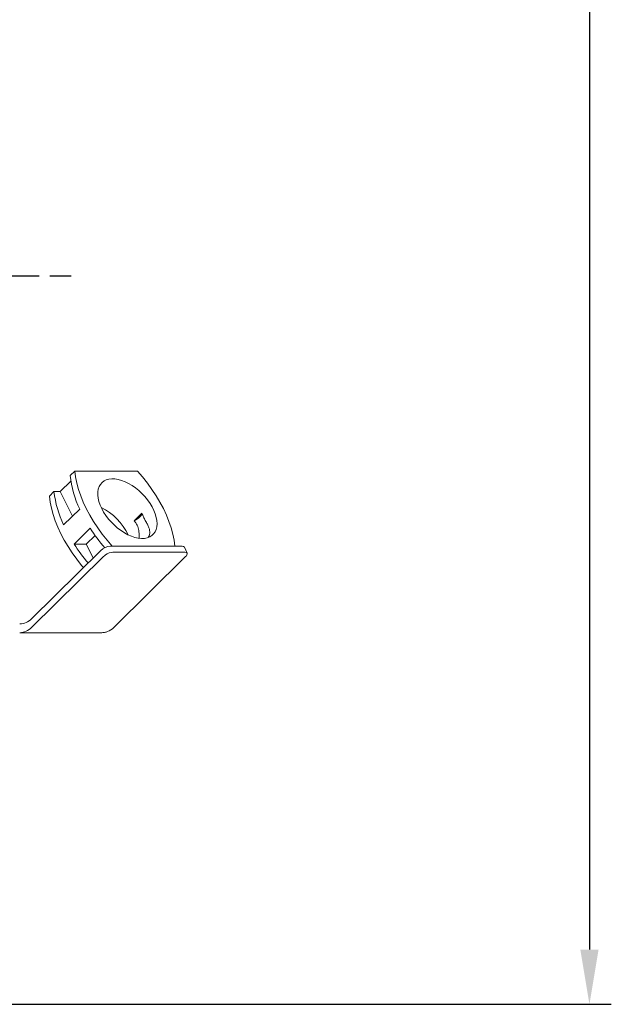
# Model space of a CAD drawing. Header units: millimetres. Extents: x 2665 to 40538, y 289 to 6965.
# Tile 43 of 68: x 8302 to 8707, y 1859 to 2534. Entities that reach past the tile are written whole.
import ezdxf

# ---------------------------------------------------------------- set-up
doc = ezdxf.new("R2010")
doc.units = ezdxf.units.MM
doc.header["$LTSCALE"] = 10
doc.linetypes.add('AM_ISO08W050x2', pattern=[9, 6, -0.75, 1.5, -0.75])
doc.linetypes.add('CENTER2', pattern=[1.125, 0.75, -0.125, 0.125, -0.125])
doc.layers.add('CEN', color=1, linetype='CENTER2', lineweight=25)
doc.layers.add('도면층1', color=1, linetype='Continuous')
doc.styles.add('HHI_Dims', font='simplex.shx', dxfattribs={"width": 0.8, "bigfont": 'whgtxt.shx'})
doc.dimstyles.new('HHI_Standard$0', dxfattribs={"dimtxt": 2.8, "dimasz": 2.5, "dimexe": 1, "dimexo": 1, "dimgap": 1.5, "dimtad": 1, "dimdsep": 46, "dimtxsty": 'HHI_Dims', "dimcen": 0, "dimclrd": 1, "dimclre": 1, "dimclrt": 1, "dimadec": 0, "dimazin": 2, "dimtp": 0.1, "dimtm": 0.1, "dimtfac": 0.65, "dimtmove": 0, "dimatfit": 3, "dimldrblk": 'OPEN30', "dimfxl": 1, "dimlwd": -1, "dimlwe": -1, "dimarcsym": 1})

# ---------------------------------------------------------------- blocks, each defined once
blk = doc.blocks.new('*D7')
at = {"layer": 'Defpoints', "color": 0, "transparency": 16777216}
for p in [(8093.84, 3653.59), (8258.84, 1858.59), (8692.46, 1858.59)]:
    blk.add_point(p, dxfattribs=at)
at = {"layer": '도면층1', "color": 1, "transparency": 16777216}
for p, q in [((8108.84, 3653.59), (8358.59, 3653.59)), ((8361.09, 3653.59), (8707.46, 3653.59)), ((8692.46, 3616.09), (8692.46, 1896.09)), ((8273.84, 1858.59), (8707.46, 1858.59))]:
    blk.add_line(p, q, dxfattribs=at)
for points in [[(8686.21, 3616.09), (8698.71, 3616.09), (8692.46, 3653.59)], [(8686.21, 1896.09), (8698.71, 1896.09), (8692.46, 1858.59)]]:
    blk.add_solid(points, dxfattribs=at)
at = {"layer": '도면층1', "color": 1, "transparency": 16777216, "insert": (8648.96, 2756.09), "char_height": 42, "attachment_point": 5, "rotation": 90, "style": 'HHI_Dims'}
blk.add_mtext('1795', dxfattribs=at)
blk = doc.blocks.new('_Open30')
at = {"color": 0, "linetype": 'ByBlock', "lineweight": -2}
for p, q in [((-1, 0.268), (0, 0)), ((0, 0), (-1, -0.268)), ((0, 0), (-1, 0))]:
    blk.add_line(p, q, dxfattribs=at)
blk = doc.blocks.new('front')
at = {"color": 7, "linetype": 'Continuous', "lineweight": 15}
for p, q in [((19219.65, 1323.56), (19222.84, 1326.71)), ((19222.84, 1326.71), (19265.91, 1326.71)), ((19220.14, 1319.83), (19212.88, 1312.66)), ((19205.41, 1309.5), (19208.6, 1312.66)), ((19212.88, 1312.66), (19208.6, 1312.66)), ((19221.28, 1295.75), (19212.88, 1312.66)), ((19215.17, 1289.72), (19226.21, 1300.62)), ((19263.68, 1292.63), (19268.84, 1297.71)), ((19222.36, 1276.62), (19233.41, 1287.51)), ((19230.78, 1276.62), (19236.79, 1282.54)), ((19193.21, 1225.38), (19240.69, 1272.23)), ((19222.36, 1276.62), (19230.78, 1276.62)), ((19230.78, 1276.62), (19235.5, 1267.12)), ((19247.12, 1275.1), (19296.44, 1275.1)), ((19291.56, 1275.1), (19248.48, 1275.1)), ((19248.97, 1271.03), (19298.29, 1271.03)), ((19299.88, 1270.33), (19298.03, 1274.43)), ((19242.57, 1268.09), (19193.21, 1219.38)), ((19298.93, 1268.09), (19249.57, 1219.38)), ((19240.88, 1215.76), (19185.07, 1215.76))]:
    blk.add_line(p, q, dxfattribs=at)
at = {"color": 7, "linetype": 'Continuous', "lineweight": 15, "flags": 128}
for points in [[(19248.48, 1275.1), (19244.97, 1279.2), (19241.67, 1283.4), (19238.58, 1287.7), (19235.72, 1292.06), (19233.12, 1296.47), (19230.78, 1300.91), (19228.71, 1305.34), (19226.93, 1309.75), (19225.45, 1314.12), (19224.27, 1318.41), (19223.4, 1322.62), (19222.84, 1326.71)], [(19265.91, 1326.71), (19269.42, 1322.62), (19272.73, 1318.41), (19275.82, 1314.12), (19278.68, 1309.75), (19281.28, 1305.34), (19283.62, 1300.91), (19285.69, 1296.47), (19287.47, 1292.06), (19288.95, 1287.7), (19290.13, 1283.4), (19291, 1279.2), (19291.56, 1275.1)], [(19241.35, 1300.91), (19240.27, 1303.33), (19239.45, 1305.72), (19238.91, 1308.04), (19238.64, 1310.26), (19238.67, 1312.35), (19238.98, 1314.28), (19239.56, 1316.02), (19240.42, 1317.55), (19241.55, 1318.84), (19242.91, 1319.89), (19244.5, 1320.66), (19246.3, 1321.16), (19248.27, 1321.38), (19250.39, 1321.31), (19252.63, 1320.95), (19254.96, 1320.31), (19257.35, 1319.4), (19259.76, 1318.22), (19262.16, 1316.81), (19264.51, 1315.17), (19266.79, 1313.33), (19268.95, 1311.32), (19270.98, 1309.16), (19272.84, 1306.89), (19274.5, 1304.53), (19275.94, 1302.12), (19277.15, 1299.69), (19278.1, 1297.29), (19278.78, 1294.93), (19279.18, 1292.65), (19279.3, 1290.49), (19279.14, 1288.48), (19278.69, 1286.64), (19277.96, 1285.01), (19276.97, 1283.59), (19275.72, 1282.42), (19274.24, 1281.51), (19272.55, 1280.87), (19270.66, 1280.51), (19268.61, 1280.44), (19266.42, 1280.65), (19264.13, 1281.15), (19261.77, 1281.93), (19259.37, 1282.97), (19256.96, 1284.27), (19254.58, 1285.8), (19252.26, 1287.54), (19250.04, 1289.47), (19247.94, 1291.56), (19245.99, 1293.78), (19244.23, 1296.1), (19242.67, 1298.49), (19241.35, 1300.91)], [(19228.79, 1260.49), (19227.54, 1261.99), (19224.23, 1266.19), (19221.14, 1270.49), (19218.28, 1274.85), (19215.68, 1279.27), (19213.34, 1283.7), (19211.27, 1288.13), (19209.49, 1292.55), (19208.01, 1296.91), (19206.83, 1301.21), (19205.96, 1305.41), (19205.41, 1309.5)], [(19268.84, 1297.71), (19268.8, 1297.16), (19268.56, 1296.54), (19268.11, 1295.87), (19267.49, 1295.17), (19266.7, 1294.48), (19265.79, 1293.8), (19264.77, 1293.18), (19263.68, 1292.63)]]:
    blk.add_lwpolyline(points, dxfattribs=at)
at = {"color": 7, "linetype": 'Continuous', "lineweight": 15}
for centre, radius, start, end in [((19292.46, 1331.99), 73.3, 186.61066, 205.34296), ((19281.41, 1321.1), 73.3, 186.61066, 205.34296), ((19222.95, 1265.37), 40.56, 25.6052, 63.63175), ((19336.73, 1354.1), 122.92, 212.80033, 220.60895), ((19325.06, 1342.74), 122.15, 212.77807, 220.35921), ((19184.77, 1233.4), 11.64, 271.45963, 316.45498), ((19184.77, 1227.4), 11.64, 271.45963, 316.45498), ((19240.35, 1228.54), 13, 292.73362, 315.21139)]:
    blk.add_arc(centre, radius, start, end, dxfattribs=at)
for centre, major_axis, ratio, start_param, end_param in [((19244.21, 1272.23), (4.48, 2.23), 0.404071, 0.682228, 2.253024), ((19246.11, 1268.05), (4.43, 2.34), 0.419187, 0.67177, 1.880119), ((19293.53, 1272.23), (4.48, 2.23), 0.404071, 6.268451, 6.965413), ((19295.43, 1268.05), (4.43, 2.34), 0.419187, 5.746606, 6.954955), ((19246.09, 1268.09), (4.48, 2.23), 0.404071, 1.890577, 2.253024), ((19295.41, 1268.09), (4.48, 2.23), 0.404071, 5.394617, 5.757064)]:
    blk.add_ellipse(centre, major_axis=major_axis, ratio=ratio, start_param=start_param, end_param=end_param, dxfattribs=at)
for points, knots in [([(19268.84, 1297.71), (19269.24, 1296.86), (19270.03, 1295.15), (19271.35, 1292.57), (19272.71, 1290.12), (19273.75, 1287.88), (19274.3, 1285.86), (19274.3, 1283.83), (19274.01, 1282.3), (19273.42, 1281.34), (19273.37, 1281.26)], [0, 0, 0, 0, 0.124894, 0.249712, 0.413455, 0.577493, 0.70501, 0.832281, 0.985053, 1, 1, 1, 1]), ([(19267.06, 1280.69), (19267.07, 1280.86), (19267.15, 1282.17), (19267, 1284.9), (19266.29, 1288.16), (19265.09, 1290.74), (19264.15, 1292), (19263.68, 1292.63)], [0, 0, 0, 0, 0.043796, 0.341069, 0.637503, 0.818691, 1, 1, 1, 1]), ([(19245.37, 1216.55), (19244.71, 1216.32), (19243.35, 1215.86), (19241.72, 1215.79), (19240.88, 1215.76)], [0, 0, 0, 0, 0.490141, 1, 1, 1, 1])]:
    blk.add_open_spline(points, degree=3, knots=knots, dxfattribs=at)

msp = doc.modelspace()

# ---------------------------------------------------------------- linework, layer by layer
at = {"layer": 'CEN', "linetype": 'AM_ISO08W050x2'}
msp.add_line((7714.841, 2358.59), (8336.841, 2358.59), dxfattribs=at)

# ---------------------------------------------------------------- block references
msp.add_blockref('front', (-10883.497, 897.829))

# ---------------------------------------------------------------- dimensions: what is measured, and where the dimension line sits
at = {"layer": '도면층1'}
dim = msp.add_linear_dim(base=(8692.462, 1858.59), p1=(8093.841, 3653.59), p2=(8258.841, 1858.59), angle=90, dimstyle='HHI_Standard$0', override={"dimscale": 15}, dxfattribs=at)
dim.commit()
dim.dimension.update_dxf_attribs({"geometry": '*D7', "text_midpoint": (8648.962, 2756.09)})

doc.saveas('drawing.dxf')
